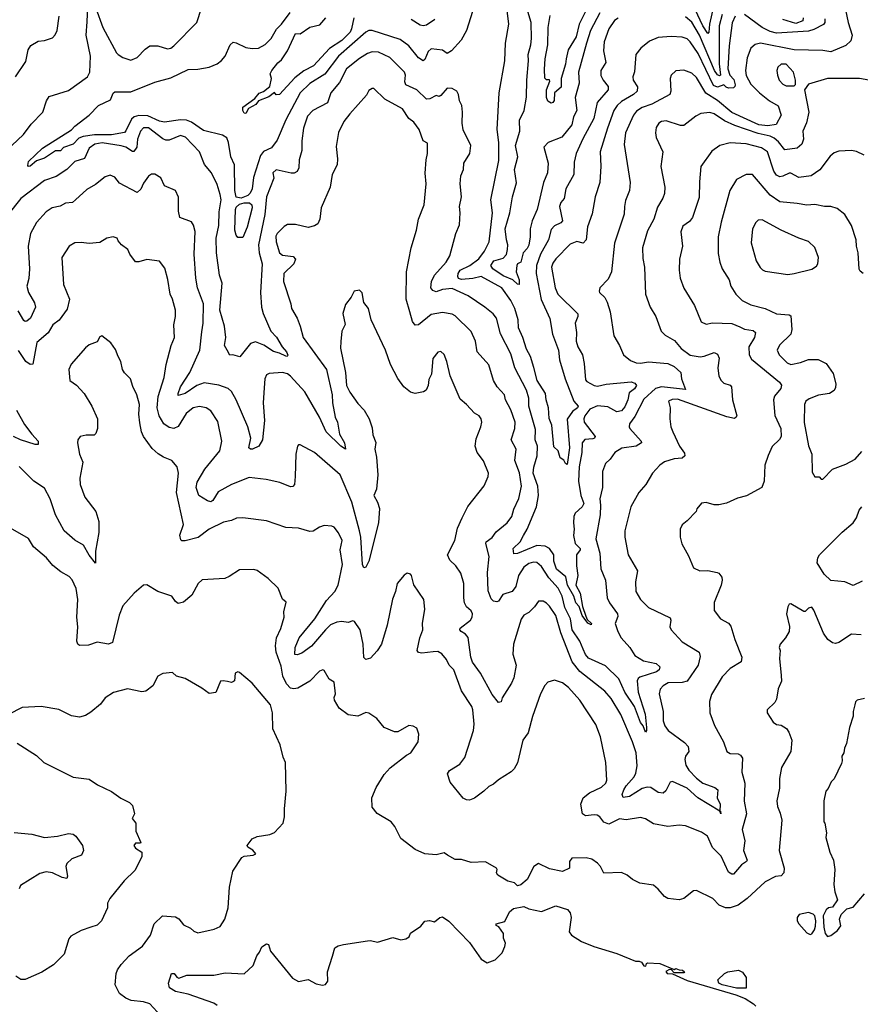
# Model space of a CAD drawing. Extents: x 1245432 to 1420865, y 606325 to 671314.
# Tile 84 of 256: x 1291460 to 1296719, y 638762 to 644923. Entities that reach past the tile are written whole.
import ezdxf

# ---------------------------------------------------------------- set-up
doc = ezdxf.new("R2010")
doc.units = 0

msp = doc.modelspace()

# ---------------------------------------------------------------- linework, layer by layer
at = {"layer": '0CON20XD'}
for points in [[(1295089.7, 644965), (1295031, 644855), (1295005.2, 644775), (1294956.7, 644595), (1294959.3, 644525), (1294934.7, 644435), (1294944.8, 644355), (1294924.3, 644315), (1294914.4, 644265), (1294852.4, 644187.6), (1294767.3, 644155), (1294739.5, 644125), (1294765.4, 644025), (1294762.6, 643965), (1294737.7, 643905), (1294698.2, 643735), (1294665.8, 643665), (1294654.5, 643615), (1294654.5, 643565), (1294645, 643511.2), (1294635, 643490.8), (1294609.2, 643465), (1294595, 643406.7), (1294575, 643396.2), (1294570, 643385), (1294566, 643345), (1294585.8, 643295.8), (1294583.9, 643266.1), (1294575, 643267.1), (1294545, 643294.3), (1294485, 643319.3), (1294421.1, 643365), (1294406.7, 643385), (1294425.4, 643415), (1294485, 643431.5), (1294505, 643454.5), (1294512.6, 643485), (1294514.3, 643514.3), (1294504.7, 643545), (1294498.1, 643615), (1294527.5, 643715), (1294542.9, 643815), (1294567.2, 643902.8), (1294556.4, 643985), (1294576.6, 644065), (1294562.3, 644135), (1294588.1, 644225), (1294587.9, 644295), (1294617.1, 644355), (1294631.3, 644438.7), (1294632.4, 644545), (1294643.3, 644665), (1294640.7, 644705), (1294657.5, 644765), (1294661.3, 644805), (1294660.3, 644905), (1294626.9, 645015)], [(1294293.1, 644975), (1294254.6, 644855.4), (1294222.5, 644795), (1294161.3, 644728.7), (1294135, 644711.9), (1294105, 644732.9), (1294035, 644740), (1294015.3, 644724.7), (1293995.3, 644674.7), (1293984.3, 644665.7), (1293955, 644683.4), (1293895, 644759.6), (1293839.6, 644799.6), (1293665.2, 644855.2), (1293645, 644854.7), (1293625, 644844.6), (1293455, 644695.3), (1293368.9, 644581.1), (1293275, 644523.8), (1293215, 644464.6), (1293125, 644295.6), (1293070.7, 644169.3), (1293035, 644122), (1292985, 644097.3), (1292966.4, 644073.6), (1292922.4, 643935), (1292915.3, 643865.3), (1292902.3, 643837.7), (1292887.6, 643822.4), (1292845, 643806.2), (1292813.4, 643813.4), (1292805.4, 643855), (1292803.4, 644015), (1292781.1, 644065), (1292766.2, 644155), (1292755, 644182.9), (1292729.4, 644199.4), (1292609.3, 644229.3), (1292535, 644281.3), (1292504.3, 644294.3), (1292465, 644296.4), (1292365, 644281.1), (1292335, 644288.4), (1292262, 644322), (1292205, 644324.2), (1292175.1, 644314.9), (1292158.8, 644301.2), (1292125, 644226.4), (1292115, 644217.4), (1292035, 644203), (1291927.6, 644202.4), (1291857.4, 644192.6), (1291829.4, 644180.6), (1291795, 644144.4), (1291735, 644123.8), (1291715, 644103.3), (1291685, 644103.3), (1291614.5, 644055.5), (1291565, 644039.5), (1291525, 644005.7), (1291514.4, 644004.4), (1291510.7, 644010.7), (1291515.7, 644035), (1291601.8, 644118.2), (1291785, 644234.3), (1291805, 644256), (1291895.4, 644324.6), (1291953.1, 644385), (1292028.1, 644421.9), (1292045, 644463.8), (1292055, 644471.4), (1292155, 644472.2), (1292305, 644532.9), (1292405, 644560), (1292515, 644610.5), (1292575, 644613.6), (1292645, 644626.7), (1292695, 644646.9), (1292722.6, 644667.4), (1292744.5, 644695.5), (1292777.5, 644765), (1292795, 644782), (1292815, 644778.9), (1292875, 644748.9), (1292915, 644741.8), (1292955, 644744.6), (1292995, 644768.5), (1293033.6, 644805), (1293066.2, 644863.8), (1293098.5, 644895), (1293152.9, 644967.1)], [(1296626.9, 644985), (1296642.7, 644905), (1296668.5, 644825), (1296660.4, 644789.6), (1296628.2, 644761.8), (1296535, 644722.1), (1296485, 644729.2), (1296305, 644733.2), (1296095, 644775.3), (1296062, 644768), (1296035, 644744), (1296012.1, 644685), (1296001.3, 644605), (1296005, 644574.3), (1296035, 644520), (1296087.9, 644465), (1296151.2, 644415), (1296205, 644383.3), (1296224.6, 644325), (1296193.5, 644266.5), (1296141, 644259), (1296085, 644265.7), (1295915, 644341.2), (1295825, 644417.1), (1295752.5, 644462.5), (1295695, 644561.5), (1295665, 644588.5), (1295615, 644607.5), (1295565, 644602.5), (1295536, 644575), (1295528.6, 644555), (1295533.8, 644475), (1295528.1, 644455), (1295415.7, 644395), (1295355, 644372.9), (1295319.8, 644350.2), (1295300.4, 644325), (1295250.4, 644215), (1295242, 644142), (1295278.5, 643905), (1295274.5, 643855), (1295250.5, 643790.5), (1295242.9, 643755), (1295241.9, 643705), (1295182.2, 643525), (1295163.6, 643345), (1295141.7, 643298.3), (1295090, 643245), (1295086, 643225), (1295088, 643215), (1295120, 643185), (1295136.4, 643156.4), (1295154.4, 643095), (1295176.7, 642945), (1295211.9, 642885), (1295236.8, 642826.8), (1295280.9, 642790.9), (1295316.1, 642776.1), (1295345, 642774.6), (1295395, 642783.1), (1295515, 642771.6), (1295555, 642752), (1295596.4, 642715), (1295601.1, 642675), (1295625, 642610), (1295474.9, 642625.1), (1295438.4, 642615), (1295365, 642547.6), (1295309.1, 642440.9), (1295274.5, 642395), (1295272.2, 642375), (1295278.1, 642365), (1295348, 642285), (1295350, 642275), (1295316.7, 642255), (1295227.9, 642242.1), (1295182.5, 642215), (1295155, 642173.3), (1295126, 642145), (1295106.9, 642095), (1295107.3, 641995), (1295088.8, 641925), (1295094.1, 641885), (1295092, 641825), (1295065.3, 641675), (1295089.7, 641585), (1295096.2, 641486.2), (1295124.5, 641415), (1295135.6, 641305), (1295149.5, 641275), (1295199.4, 641205), (1295201.3, 641188.7), (1295186.2, 641145), (1295202.6, 641095), (1295223.9, 641055), (1295277.1, 640995), (1295308.4, 640945), (1295361.8, 640911.8), (1295442, 640895), (1295464.2, 640874.2), (1295460.8, 640855), (1295445, 640841.5), (1295340.5, 640809.5), (1295328.8, 640801.2), (1295322.9, 640787.1), (1295329.2, 640715), (1295373.1, 640576.9), (1295381.5, 640495), (1295381.4, 640475), (1295375, 640466), (1295360.4, 640505), (1295344.2, 640525), (1295305.9, 640625.9), (1295245, 640714.4), (1295209.2, 640799.2), (1295125, 640880), (1295018.9, 640928.9), (1295000.8, 640950.8), (1294985.3, 640985), (1294964.1, 641035), (1294916.7, 641105), (1294905.9, 641175), (1294869.6, 641245), (1294853.6, 641315), (1294829.7, 641365), (1294770.5, 641430.5), (1294725, 641501.5), (1294695, 641526.9), (1294675, 641528.9), (1294645, 641520.7), (1294615, 641497.1), (1294581.1, 641445), (1294564, 641376), (1294541.5, 641345), (1294483.3, 641326.7), (1294455, 641285.6), (1294445, 641280), (1294423.6, 641283.6), (1294409.3, 641299.3), (1294390.1, 641350.1), (1294387.3, 641465), (1294396.6, 641565), (1294375.6, 641645), (1294378.6, 641655), (1294416.2, 641683.8), (1294441.9, 641718.1), (1294510.5, 641775), (1294538.5, 641815), (1294550.5, 641859.5), (1294582.2, 641927.8), (1294599.6, 642005), (1294588, 642088), (1294558.2, 642165), (1294565.5, 642235), (1294535.6, 642295), (1294558.2, 642365), (1294559.3, 642405), (1294532.4, 642482.4), (1294499.5, 642545), (1294492.7, 642575), (1294446.4, 642625), (1294424.5, 642665), (1294395, 642762.5), (1294321.8, 642845), (1294310.8, 642910.8), (1294285, 642972), (1294185, 643070.5), (1294165, 643080.5), (1294105, 643091.2), (1294035, 643078.6), (1293955, 643014.3), (1293935, 643011.9), (1293916.7, 643035), (1293900.4, 643095), (1293877.3, 643175), (1293879.1, 643345), (1293909.4, 643495), (1293943.3, 643605), (1293954.6, 643675.4), (1293990.6, 643765), (1294002.7, 643895), (1293997.4, 643962.6), (1294002.2, 644045), (1294011.1, 644085), (1294010.8, 644150.8), (1293985, 644165.7), (1293960, 644235), (1293925, 644281.4), (1293894.3, 644305), (1293855, 644364.4), (1293743.8, 644425), (1293675, 644492.5), (1293665, 644493.3), (1293645, 644480), (1293629.3, 644450.7), (1293525.9, 644334.1), (1293488.5, 644285), (1293455, 644217.5), (1293439.7, 644130.3), (1293447.9, 644052.1), (1293445.7, 644015), (1293414.4, 643955), (1293403.1, 643875), (1293346.9, 643745), (1293337.8, 643675), (1293325.8, 643645), (1293305, 643632.5), (1293265, 643622), (1293185, 643642), (1293135, 643640.8), (1293115, 643629.2), (1293071.1, 643585), (1293062.2, 643567.8), (1293063.8, 643533.8), (1293085.6, 643465), (1293105, 643449.1), (1293170.9, 643440.9), (1293185.8, 643425), (1293175.5, 643394.5), (1293112.5, 643335), (1293110.6, 643285), (1293155.8, 643145), (1293160, 643115), (1293195.8, 643055), (1293214, 643006), (1293234.4, 642935), (1293380.5, 642735), (1293414.8, 642575), (1293417.4, 642525), (1293433.8, 642436.2), (1293447.3, 642405), (1293460, 642330), (1293491.1, 642275), (1293497.5, 642235), (1293469.2, 642255), (1293376.5, 642345), (1293335.3, 642435), (1293244.2, 642595), (1293155, 642692.8), (1293135, 642706.7), (1293105, 642716.2), (1293020.4, 642709.6), (1293005, 642700), (1292993.3, 642676.7), (1292989.8, 642619.8), (1292982.5, 642525), (1292990.9, 642415), (1292978.8, 642295), (1292955.5, 642254.5), (1292915.9, 642235.9), (1292905, 642236), (1292894.3, 642245), (1292905.4, 642305), (1292887.7, 642375), (1292813.6, 642545), (1292786, 642596), (1292765, 642614.6), (1292706.8, 642636.8), (1292615, 642651.1), (1292567.9, 642635), (1292495, 642583.8), (1292451.7, 642571.7), (1292450.6, 642585), (1292465, 642626.7), (1292525, 642715.6), (1292587.8, 642855), (1292600.4, 642969.6), (1292608.4, 643025), (1292609.2, 643145), (1292572.1, 643245), (1292561.2, 643305), (1292552.3, 643455), (1292558.3, 643598.3), (1292547.5, 643637.5), (1292535, 643658.8), (1292461.2, 643685), (1292454.4, 643724.4), (1292452.6, 643812.6), (1292435, 643853.8), (1292365, 643883.3), (1292343, 643933), (1292305, 643955.8), (1292285, 643956), (1292265, 643943.8), (1292235, 643900), (1292218.3, 643861.7), (1292195, 643842.5), (1292085, 643900.6), (1292055, 643938), (1292025, 643950), (1291995, 643939.2), (1291935, 643891.1), (1291880.5, 643859.5), (1291809.4, 643795)], [(1291881.3, 644908.7), (1291887.1, 645002.9)], [(1291935.5, 644995), (1291980, 644875), (1292066.1, 644716.1), (1292075, 644704.2), (1292105, 644686), (1292155, 644668.8), (1292195, 644686.2), (1292245, 644739.2), (1292275, 644758.6), (1292325, 644760), (1292385, 644740), (1292405, 644744.2), (1292425, 644759.2), (1292568.8, 644905), (1292596.7, 644995)], [(1295205, 644933.2), (1295181.6, 644918.4), (1295145, 644865.7), (1295115.8, 644785), (1295112.7, 644727.3), (1295126.8, 644655), (1295096.5, 644605), (1295095, 644573.3), (1295109.5, 644545), (1295142.7, 644505), (1295142.7, 644485), (1295072.1, 644405), (1295052.5, 644305), (1294982.9, 644177.1), (1294942.5, 644085), (1294929.1, 644030.9), (1294926.8, 643955), (1294877.7, 643865), (1294867.3, 643805), (1294845, 643778.8), (1294837.8, 643755), (1294855.9, 643664.1), (1294845, 643651.5), (1294805, 643632.9), (1294785, 643609.4), (1294768.9, 643545), (1294718.3, 643455), (1294694.2, 643384.2), (1294692.2, 643335), (1294721.7, 643171.7), (1294777.5, 643052.5), (1294794.2, 642954.3), (1294830, 642855), (1294838.2, 642795), (1294871.7, 642675), (1294926.1, 642536.1), (1294954.3, 642505), (1294950.6, 642495), (1294919, 642471), (1294886, 642424), (1294899.6, 642245), (1294885, 642140), (1294874, 642145), (1294865, 642166.7), (1294841.2, 642181.2), (1294829.4, 642225), (1294800.8, 642250.8), (1294788.6, 642385), (1294773.3, 642426.7), (1294767.7, 642495), (1294754, 642545), (1294750.4, 642585), (1294697.7, 642665), (1294677.3, 642747.3), (1294655.7, 642815), (1294631, 642861), (1294608.5, 642935), (1294581, 642995), (1294578.1, 643045), (1294557, 643115), (1294531.8, 643165), (1294476.2, 643245), (1294347.5, 643315), (1294295, 643302.7), (1294225, 643297.6), (1294205, 643304.5), (1294201.1, 643315), (1294202.5, 643335), (1294215, 643355.3), (1294276.9, 643385), (1294332.9, 643427.1), (1294368.1, 643475), (1294396.4, 643533.6), (1294418.8, 643715), (1294408.2, 643795), (1294457.2, 644042.8), (1294458.2, 644155), (1294447.9, 644235), (1294460, 644465), (1294494.5, 644665), (1294499.2, 644775), (1294520, 644895), (1294506.7, 644996.7)], [(1295002.7, 644977.3), (1294961.1, 644895), (1294940.5, 644815), (1294892.4, 644735), (1294878.6, 644678.6), (1294875, 644644), (1294846.8, 644555), (1294848.6, 644501.4), (1294805.8, 644465), (1294803.1, 644416.9), (1294795, 644403.8), (1294785, 644400), (1294765, 644413.1), (1294756.1, 644435), (1294756.5, 644485), (1294777.7, 644537.7), (1294775, 644546.2), (1294755, 644547.5), (1294745, 644557.5), (1294742.6, 644612.6), (1294747.4, 644677.4), (1294763.6, 644766.4), (1294766.4, 644873.6), (1294779.8, 644949.8)], [(1295854.1, 644955.9), (1295836.6, 644885), (1295836.7, 644646.7), (1295843.8, 644576.2), (1295838.8, 644571.2), (1295825, 644577.2), (1295806.2, 644605), (1295712.9, 644825), (1295665, 644908.1), (1295625, 644941.6)], [(1295801.7, 645005), (1295775.5, 644895), (1295771.1, 644845), (1295765, 644837.1), (1295735, 644884.2), (1295686.8, 644986.8)], [(1296497.4, 644927.4), (1296498.2, 644905), (1296488.1, 644891.9), (1296429.1, 644860.9), (1296395, 644850.2), (1296195, 644838.9), (1296155, 644848.5), (1296104.9, 644874.9), (1295995, 644956.2)], [(1291375, 644101.3), (1291483.9, 644205), (1291531.2, 644268.8), (1291605, 644344.3), (1291626.9, 644415), (1291645, 644441.4), (1291765, 644480.5), (1291884.2, 644565), (1291898.5, 644595), (1291901.9, 644695), (1291875.4, 644825), (1291881.3, 644908.7)], [(1295935.5, 644944.5), (1295916.5, 644903.5), (1295899.2, 644759.2), (1295890.2, 644615), (1295903, 644575), (1295927.8, 644547.8), (1295937.2, 644515), (1295935.2, 644504.8), (1295925, 644497.1), (1295895, 644494.1), (1295879.8, 644499.8), (1295865, 644515.2), (1295825, 644500.5), (1295801.4, 644511.4), (1295705, 644711.1), (1295655, 644784.5), (1295635, 644802.1), (1295605, 644812.9), (1295535, 644818.2), (1295455, 644810.5), (1295400.5, 644789.5), (1295346, 644745), (1295314, 644705), (1295306.6, 644596.6), (1295295.5, 644565), (1295298.8, 644545), (1295325, 644503.3), (1295322.2, 644475), (1295299.5, 644455), (1295225, 644410.6), (1295197.5, 644385), (1295178.2, 644355), (1295138.2, 644245), (1295090.7, 644095), (1295096.4, 644006.4), (1295088.9, 643905), (1295060, 643815), (1295041.7, 643708.3), (1295012.7, 643627.3), (1295004.7, 643545.3), (1294985, 643525.5), (1294945, 643534.6), (1294905, 643518.9), (1294813.5, 643426.5), (1294795, 643398.6), (1294788.2, 643375), (1294810.7, 643245), (1294826.3, 643206.3), (1294952.4, 643082.4), (1294951.9, 643065), (1294934.6, 643025), (1294943.8, 642965), (1294941.2, 642911.2), (1294952.1, 642875), (1294981.8, 642825), (1294990.7, 642770.7), (1294999.3, 642669.3), (1295008.3, 642658.3), (1295053.1, 642633.1), (1295075, 642629.6), (1295128.3, 642641.7), (1295285, 642656.4), (1295309.3, 642649.3), (1295319.4, 642635), (1295306.5, 642613.5), (1295272.8, 642587.2), (1295264.2, 642545), (1295245, 642501.5), (1295224.5, 642475), (1295195, 642468.6), (1295140.5, 642500.5), (1295075, 642507.1), (1295026.7, 642485), (1294995.3, 642445), (1294989.1, 642425), (1294992.5, 642405), (1295060.4, 642315), (1295056.4, 642305), (1295045, 642300.5), (1294995, 642296.7), (1294979.7, 642275), (1294977.5, 642215), (1294959.8, 642125), (1294955.8, 642035), (1294971.4, 641945), (1294988.7, 641895), (1294978.9, 641875), (1294934.6, 641835), (1294926.2, 641815), (1294924, 641775), (1294928.4, 641735), (1294924.7, 641695), (1294935.8, 641645.8), (1294966.2, 641615), (1294965.8, 641605), (1294943.5, 641575), (1294943.3, 641505), (1294952, 641445), (1294939.1, 641385), (1294966.7, 641335), (1294981.8, 641251.8), (1295001.2, 641191.2), (1295010.7, 641170.7), (1295036.7, 641145), (1295035, 641137.5), (1295015, 641148), (1294978.5, 641195), (1294960.5, 641250.5), (1294939.1, 641275), (1294925.9, 641315), (1294887.2, 641385), (1294876.4, 641436.4), (1294819.4, 641485), (1294801.7, 641535), (1294801.9, 641575), (1294774.5, 641615), (1294748.5, 641628.5), (1294695, 641632.3), (1294575, 641582), (1294551.7, 641581.7), (1294547.7, 641615), (1294590.5, 641655), (1294612.9, 641695), (1294635.3, 641734.7), (1294693.3, 641875), (1294706, 641945), (1294701.6, 642005), (1294672.2, 642085), (1294677, 642123), (1294698.3, 642195), (1294699.2, 642255), (1294685.3, 642295), (1294688, 642358), (1294644.8, 642505), (1294644.8, 642555), (1294631.1, 642605), (1294557.5, 642745), (1294532.9, 642832.9), (1294467.9, 642957.9), (1294443.5, 643055), (1294421.7, 643081.7), (1294369.4, 643125), (1294265.2, 643195.2), (1294165, 643240.4), (1294105, 643234.4), (1294065, 643221), (1294045, 643228.2), (1294032.9, 643245), (1294036.3, 643285), (1294055, 643324.4), (1294129.1, 643405), (1294151.2, 643445), (1294189.4, 643585), (1294211.7, 643638.3), (1294216.7, 643715), (1294210.9, 643755), (1294223.3, 643815), (1294216.8, 643896.8), (1294219.5, 643945), (1294235.6, 643985), (1294238.6, 644025), (1294277.1, 644085), (1294283.1, 644135), (1294234.6, 644234.6), (1294227.8, 644275), (1294230.6, 644345), (1294225.7, 644385), (1294212.5, 644415), (1294205.6, 644455), (1294194, 644475), (1294165, 644492), (1294135, 644493.8), (1294095, 644448.6), (1294085, 644443.1), (1294065, 644447.5), (1294025, 644426.9), (1294005, 644426.5), (1293945, 644483.8), (1293875.6, 644515), (1293870.4, 644535), (1293873.3, 644575), (1293866.7, 644595), (1293776.1, 644686.1), (1293705, 644720), (1293665, 644721.2), (1293635, 644711.2), (1293585, 644680), (1293505.4, 644615), (1293460.5, 644529.5), (1293406.8, 644465), (1293385, 644403.3), (1293294.7, 644355.3), (1293261.3, 644318.7), (1293234.7, 644245), (1293224.6, 644165), (1293224.7, 644105.3), (1293208.1, 644045), (1293205.8, 643995), (1293196.9, 643973.1), (1293177.9, 643962.1), (1293158.1, 643961.9), (1293065, 643983.1), (1293043.1, 643965), (1293049.3, 643930.7), (1293004.7, 643815), (1292993.8, 643703.8), (1292954.2, 643515), (1292957.4, 643465), (1292976.8, 643395), (1292967.5, 643215), (1292973.4, 643125), (1292983.6, 643085), (1293032.2, 642975), (1293066.7, 642936.7), (1293101.8, 642875), (1293128.5, 642845), (1293137, 642823), (1293133.8, 642816.2), (1293125, 642816.9), (1293086.1, 642836.1), (1293046.9, 642846.9), (1292987, 642887), (1292935, 642908.2), (1292903.1, 642896.9), (1292836.7, 642813.3), (1292794, 642826), (1292773.9, 642823.9), (1292757.5, 642855), (1292742, 642885), (1292748.9, 642935), (1292741.8, 643005), (1292712.9, 643105), (1292726.2, 643275), (1292710, 643325), (1292690.7, 643465), (1292688.3, 643555), (1292705.2, 643635), (1292708.9, 643721.1), (1292719.6, 643795), (1292715, 643830), (1292695, 643892.5), (1292660, 643965), (1292616.7, 644016.7), (1292585.9, 644095.9), (1292498.1, 644188.1), (1292465, 644197.9), (1292395, 644169.2), (1292375, 644168.2), (1292355, 644176.8), (1292265, 644246.2), (1292235, 644246.1), (1292215, 644225.6), (1292196.5, 644175), (1292192.8, 644125), (1292175, 644098.5), (1292165, 644097.3), (1292123.1, 644125), (1292095, 644134.1), (1291975, 644151.6), (1291930.6, 644145), (1291895, 644119.1), (1291865.6, 644054.4), (1291805, 644034.6), (1291754, 643986), (1291688.9, 643941.1), (1291615, 643917.2), (1291467.5, 643805), (1291385, 643701.5)], [(1291434.5, 644565.5), (1291498.9, 644661.1), (1291513.6, 644733.6), (1291528.8, 644761.2), (1291575, 644788), (1291615, 644792.9), (1291665, 644808.8), (1291682.9, 644827.1), (1291694.4, 644855.6), (1291707.8, 644945)], [(1293549.5, 644935), (1293536, 644865), (1293526.8, 644845), (1293475, 644792.6), (1293398.4, 644741.6), (1293298.5, 644635), (1293237.3, 644602.7), (1293180.4, 644559.6), (1293085, 644454), (1293065, 644452.5), (1293055, 644466.7), (1293019.5, 644440.5), (1292954.7, 644415.3), (1292936.9, 644393.1), (1292892.2, 644367.8), (1292875, 644336), (1292865, 644338), (1292856.9, 644355), (1292856.5, 644375), (1292930.5, 644429.5), (1292957.3, 644462.7), (1292985, 644474.5), (1293025.3, 644504.7), (1293035.9, 644555.9), (1293027.5, 644585), (1293037.5, 644605), (1293075, 644653.3), (1293097.5, 644672.5), (1293135, 644728.1), (1293184.5, 644835.5), (1293215, 644834.2), (1293275, 644876.9), (1293338.3, 644891.7), (1293375.4, 644935)], [(1294056.6, 644923.4), (1294005, 644888.2), (1293985, 644884.1), (1293965, 644888.2), (1293910, 644925)], [(1296361.5, 644935), (1296358.9, 644915), (1296315, 644900), (1296235, 644923.5)], [(1296305, 644508), (1296312.9, 644517.1), (1296314.4, 644545), (1296301.2, 644595), (1296255, 644643.9), (1296223.1, 644645), (1296203.7, 644626.3), (1296197.1, 644605), (1296200.4, 644575), (1296212.3, 644545), (1296235, 644520), (1296255, 644509.5), (1296305, 644508)], [(1296795, 644540.8), (1296715, 644555.6), (1296515, 644555.8), (1296395, 644518.8), (1296369.2, 644485), (1296396.4, 644345), (1296382.4, 644277.6), (1296360, 644225), (1296363.1, 644175), (1296353.1, 644145), (1296325, 644120), (1296247.9, 644107.9), (1296207.8, 644157.8), (1296181, 644181), (1296154.4, 644195), (1296081.2, 644211.2), (1295935, 644260.2), (1295870.6, 644290.6), (1295805, 644333.8), (1295778.3, 644341.7), (1295721.2, 644335), (1295690.9, 644319.1), (1295615, 644260), (1295595, 644260.4), (1295505, 644290.4), (1295476.2, 644285), (1295459.4, 644275), (1295441.9, 644248.1), (1295438.2, 644215), (1295442.7, 644185), (1295484.3, 644095), (1295472.2, 644005), (1295495.5, 643875), (1295494.6, 643835), (1295484.7, 643805.3), (1295449.8, 643750.2), (1295426.5, 643675), (1295388.6, 643601.4), (1295357.3, 643495), (1295358.7, 643428.7), (1295368.5, 643375), (1295375.6, 643205.6), (1295404.4, 643125), (1295440, 643065), (1295474.3, 642975), (1295498.1, 642948.1), (1295555.8, 642915.8), (1295597.8, 642865), (1295655, 642824.7), (1295716.4, 642813.6), (1295742.8, 642817.2), (1295805, 642840.8), (1295825, 642830), (1295837.1, 642805), (1295828, 642745), (1295833.4, 642693.4), (1295848, 642665), (1295865, 642648), (1295905.9, 642635.9), (1295913.8, 642625), (1295920.6, 642545), (1295945.8, 642445), (1295943.3, 642435), (1295932, 642428), (1295885, 642437.3), (1295575, 642547.5), (1295542.6, 642547.4), (1295518.8, 642535), (1295530, 642495), (1295527.5, 642425), (1295534.3, 642375), (1295545.7, 642345), (1295587.1, 642255), (1295619.8, 642209.8), (1295621.4, 642195), (1295605, 642179.4), (1295555, 642175.5), (1295494.1, 642155.9), (1295465.7, 642135), (1295420, 642085), (1295377.1, 642015), (1295333.1, 641965), (1295284.3, 641875), (1295245.6, 641725), (1295246.9, 641685), (1295266.7, 641575), (1295324.4, 641475), (1295312.9, 641405), (1295315.7, 641345), (1295343.1, 641295), (1295395, 641245.6), (1295529.4, 641179.4), (1295534.2, 641165), (1295527.1, 641125), (1295535.4, 641105.4), (1295605, 641030), (1295712, 640965), (1295718.2, 640938.2), (1295703.8, 640885), (1295635, 640784.2), (1295604.8, 640775.2), (1295517.3, 640772.7), (1295486.5, 640755), (1295466.4, 640733.6), (1295461.6, 640705), (1295486.8, 640595), (1295485.3, 640535), (1295495.4, 640505), (1295516.2, 640475), (1295619.8, 640399.8), (1295641.8, 640375), (1295645.8, 640345), (1295625.3, 640315), (1295620.4, 640295), (1295627.5, 640257.5), (1295646.5, 640226.5), (1295695, 640177.3), (1295735, 640146.9), (1295808.6, 640118.6), (1295827.1, 640105), (1295823.3, 640055), (1295842.9, 640015), (1295840, 639970), (1295845, 639970), (1295847, 639953), (1295840, 639970), (1295771.5, 640011.5), (1295703.5, 640053.5), (1295635.4, 640115.4), (1295545, 640157.1), (1295528.7, 640151.3), (1295502.7, 640097.3), (1295485, 640083.3), (1295455, 640088.2), (1295409.2, 640119.2), (1295385, 640120.5), (1295355, 640112.4), (1295275, 640063.4), (1295235, 640056.7), (1295230, 640075), (1295240.5, 640105), (1295255, 640130), (1295304, 640185), (1295315, 640208.8), (1295323.8, 640255), (1295317.5, 640335), (1295295, 640404), (1295221.8, 640575), (1295161.5, 640675), (1295121.2, 640721.2), (1294964.8, 640844.8), (1294916.4, 640905), (1294845.6, 641085.6), (1294813.6, 641195), (1294775, 641252.5), (1294755, 641271.4), (1294735, 641284.2), (1294706.4, 641283.6), (1294681.2, 641248.8), (1294645.5, 641214.5), (1294615, 641197.1), (1294597.4, 641172.6), (1294550.4, 641015), (1294546.2, 640953.8), (1294565.8, 640885), (1294550.8, 640805), (1294537.6, 640772.4), (1294479.3, 640680.7), (1294472.5, 640655), (1294455, 640650), (1294415, 640701.2), (1294343.2, 640835), (1294293.1, 640903.1), (1294282.6, 640935), (1294266.6, 641056.6), (1294248.5, 641078.5), (1294221.9, 641095), (1294214.4, 641105), (1294215.8, 641115), (1294280.6, 641165), (1294291.8, 641185), (1294292.5, 641205), (1294283.7, 641223.7), (1294255, 641250), (1294243.5, 641275), (1294238.2, 641305), (1294239.5, 641395), (1294219.1, 641459.1), (1294188.6, 641505), (1294151.1, 641541.1), (1294135.5, 641575), (1294182.9, 641665), (1294199.1, 641740.9), (1294227.5, 641805), (1294264, 641876), (1294365, 642006.2), (1294390, 642065), (1294392, 642085), (1294361.7, 642161.7), (1294323.1, 642215), (1294308.9, 642255), (1294315, 642300), (1294345.6, 642375), (1294350.8, 642405), (1294347.5, 642425), (1294335, 642443.8), (1294305, 642460), (1294256, 642515), (1294215, 642548), (1294153.8, 642695), (1294133.3, 642785), (1294115, 642827.5), (1294095, 642846.2), (1294075, 642842.5), (1294045, 642802.5), (1294036, 642705), (1294019.4, 642670.6), (1294015.6, 642634.4), (1294003.3, 642605), (1293985.8, 642594.2), (1293933.9, 642583.9), (1293905, 642593.3), (1293862.5, 642625), (1293825, 642677.5), (1293779.2, 642765), (1293749.2, 642855), (1293658, 643045), (1293641.9, 643115), (1293612.4, 643152.4), (1293603.6, 643213.6), (1293585, 643230), (1293552.5, 643225), (1293533.6, 643186.4), (1293498.3, 643141.7), (1293481.2, 643085), (1293496.7, 643015), (1293475.7, 642975), (1293468.3, 642908.3), (1293467.2, 642867.2), (1293497.7, 642715), (1293505.4, 642635), (1293525, 642592.5), (1293575, 642521.2), (1293615, 642480), (1293646, 642425), (1293665, 642370), (1293669.2, 642325), (1293688.3, 642278.3), (1293682.5, 642235), (1293692.5, 642185), (1293700, 642075), (1293691.8, 641985), (1293674.7, 641945), (1293699.2, 641905), (1293711.5, 641865), (1293704.6, 641775), (1293644.6, 641535), (1293625, 641496.5), (1293613.8, 641493.8), (1293605, 641513.8), (1293595.3, 641685), (1293585.7, 641725), (1293537, 641905), (1293464.6, 642075), (1293305, 642214), (1293215, 642263.8), (1293205, 642263.3), (1293198.8, 642255), (1293188.6, 642205), (1293184.4, 642065), (1293178.6, 642015), (1293168.1, 642001.9), (1293155, 642000), (1293086.6, 642026.6), (1293002.5, 642045), (1292895, 642057.8), (1292785.8, 642015), (1292700.7, 641969.3), (1292668.9, 641915), (1292655, 641906.9), (1292635, 641912.5), (1292580.9, 641945), (1292563.2, 641995), (1292570.3, 642029.7), (1292619.2, 642110.8), (1292711.3, 642225), (1292723.9, 642285), (1292698.7, 642408.7), (1292655, 642475.7), (1292626.2, 642495), (1292585, 642502.1), (1292545, 642493.6), (1292502, 642458), (1292451.9, 642378.1), (1292425, 642364.1), (1292395, 642371.4), (1292362.1, 642395), (1292333.5, 642443.5), (1292320.8, 642495), (1292325.8, 642565), (1292363.3, 642685), (1292375.5, 642765), (1292406.9, 642885), (1292427.5, 642935), (1292424.6, 643014.6), (1292434.6, 643065), (1292434.5, 643105), (1292415, 643173.3), (1292400.6, 643205), (1292387.2, 643297.2), (1292368.8, 643368.8), (1292335, 643412.5), (1292255, 643421.4), (1292205, 643406.9), (1292185, 643408.6), (1292148.8, 643455), (1292135.9, 643485.9), (1292097.5, 643515), (1292075, 643540), (1292070, 643555), (1292045, 643563.8), (1292005, 643555.6), (1291961.3, 643528.7), (1291895, 643523.3), (1291845, 643528.9), (1291805, 643525.7), (1291770, 643505), (1291723.5, 643435), (1291734.4, 643265), (1291771.2, 643175), (1291757.6, 643112.4), (1291706.5, 643043.5), (1291666.9, 643013.1), (1291637.1, 642962.9), (1291566.2, 642903.8), (1291542.1, 642767.9), (1291525, 642764.4), (1291498.5, 642785), (1291453.4, 642853.4)], [(1296743.3, 644075), (1296695, 644098), (1296664.1, 644104.1), (1296585, 644099.2), (1296555, 644090), (1296530.6, 644069.4), (1296466.6, 643983.4), (1296411.2, 643945), (1296335, 643934.5), (1296285, 643962.9), (1296275, 643962.9), (1296235, 643943.3), (1296215, 643940), (1296195, 643950.6), (1296179.2, 643975), (1296138.9, 644095), (1296101.7, 644121.7), (1296005, 644147.1), (1295905, 644152.7), (1295841.2, 644135), (1295790.2, 644099.8), (1295721.9, 644005), (1295712.2, 643907.8), (1295710.7, 643809.3), (1295668.8, 643685), (1295650.8, 643659.2), (1295608.5, 643631.5), (1295596.5, 643595), (1295606.9, 643505), (1295588.1, 643425), (1295586.9, 643355), (1295593.1, 643305), (1295615, 643243.3), (1295682.5, 643135), (1295723.1, 643033.1), (1295755, 643017.5), (1295795, 643025.5), (1295915, 643022.9), (1295965, 643001.5), (1295995, 642987.5), (1296048, 642978), (1296062.7, 642965), (1296057.3, 642935), (1296022, 642875), (1296024.5, 642825), (1296038.1, 642798.1), (1296213.1, 642655), (1296226.7, 642636.7), (1296221.5, 642615), (1296183.3, 642566.7), (1296175.5, 642545), (1296185.4, 642445.4), (1296221.4, 642365), (1296223.1, 642315), (1296214, 642296), (1296168.3, 642251.7), (1296143.6, 642196.4), (1296121.8, 642135), (1296116.9, 642035), (1296103.9, 641996.1), (1296007.3, 641942.7), (1295951.2, 641928.8), (1295882.3, 641897.7), (1295835, 641887.5), (1295805, 641888), (1295755, 641901.2), (1295725, 641897.5), (1295697.5, 641862.5), (1295692.5, 641845), (1295635, 641786.7), (1295605, 641762.5), (1295592, 641735), (1295592, 641685), (1295602.7, 641642.7), (1295645, 641567.5), (1295675, 641493.3), (1295715, 641474), (1295765, 641476), (1295823.9, 641463.9), (1295835, 641460), (1295853.3, 641435), (1295856, 641415), (1295849.2, 641385), (1295804.4, 641275.6), (1295805.9, 641225.9), (1295844.2, 641175), (1295895, 641146.7), (1295908.3, 641128.3), (1295934, 641045), (1295978.9, 640935), (1295972.9, 640905), (1295905, 640863.1), (1295855, 640812), (1295788.7, 640701.3), (1295775.9, 640655.9), (1295778, 640585), (1295806.8, 640506.8), (1295864.3, 640405), (1295884, 640344), (1295905, 640331.2), (1295955, 640329.2), (1295970.5, 640320.5), (1295982.6, 640302.6), (1295978.2, 640215), (1295996.4, 640145), (1295993.6, 640033.6), (1296006.7, 639955), (1295980.3, 639855), (1295995.9, 639785), (1295988.8, 639725), (1296010.4, 639665), (1296007.3, 639655), (1295975, 639634.6), (1295925, 639576.7), (1295915, 639575.6), (1295895, 639588.1), (1295849.5, 639689.5), (1295794.2, 639744.2), (1295763.4, 639813.4), (1295725, 639839.2), (1295625, 639878), (1295585, 639882.5), (1295514.2, 639875.8), (1295425, 639892.2), (1295375, 639922.9), (1295345, 639931.9), (1295255, 639916.2), (1295212.6, 639922.6), (1295145, 639890.4), (1295115, 639902.5), (1295088.9, 639935), (1295072, 639945), (1295055, 639948.2), (1295000.8, 639940.8), (1294981.2, 639955), (1294970.3, 640015), (1294986.2, 640053.8), (1295025, 640085.4), (1295099.1, 640120.9), (1295128.1, 640145), (1295133.3, 640165), (1295126.5, 640275), (1295092.9, 640435), (1295065, 640513.8), (1294965, 640665.7), (1294894.2, 640745), (1294855, 640774.3), (1294805, 640791.2), (1294765, 640777.5), (1294745, 640757.5), (1294718.8, 640705), (1294667.7, 640562.3), (1294640.5, 640460.5), (1294608.6, 640415), (1294575, 640272.5), (1294554.2, 640235.8), (1294535, 640216.7), (1294455, 640167.5), (1294425, 640138.8), (1294394.4, 640125.6), (1294364.5, 640095.5), (1294305, 640052.9), (1294275, 640039.2), (1294255, 640041.4), (1294235, 640052.5), (1294152.4, 640152.4), (1294137.5, 640205), (1294150, 640225), (1294212.9, 640265), (1294244, 640306), (1294299.4, 640475), (1294302.5, 640515), (1294295.6, 640605), (1294288.9, 640625), (1294225, 640723.8), (1294176.9, 640855), (1294147.5, 640885), (1294130, 640920), (1294102, 640955), (1294075, 640969.1), (1294047.8, 640967.8), (1293975, 640959.2), (1293955, 640964.2), (1293945.8, 640975), (1293963.1, 641055), (1293981.5, 641105), (1293980, 641145), (1293994.2, 641235), (1293988, 641295), (1293925, 641387.5), (1293911.2, 641445), (1293905, 641453.3), (1293885, 641460), (1293865, 641447.5), (1293820.8, 641395), (1293812, 641345), (1293793.4, 641296.6), (1293760, 641135), (1293723.3, 641015), (1293696.4, 640973.6), (1293655, 640927.8), (1293625, 640920), (1293613, 640933), (1293608.1, 641015), (1293589.6, 641105), (1293555, 641157.5), (1293545, 641160.8), (1293515, 641151.1), (1293475, 641157.9), (1293445, 641152.8), (1293405, 641135.8), (1293372.4, 641105), (1293285, 641003.3), (1293225, 640960), (1293195, 640948.6), (1293181.1, 640951.1), (1293182.9, 640995), (1293209.2, 641055), (1293306.2, 641175), (1293380.3, 641289.7), (1293431.5, 641345), (1293451.5, 641385), (1293479.5, 641515), (1293465.6, 641605), (1293476.5, 641665), (1293455, 641711.2), (1293427.7, 641747.7), (1293413.6, 641753.6), (1293365, 641758.8), (1293335, 641748), (1293296.6, 641723.4), (1293275, 641720.6), (1293205, 641741.4), (1293125, 641745.6), (1293005, 641787.5), (1292855, 641805.7), (1292815.7, 641804.3), (1292785, 641789.4), (1292735, 641778.2), (1292645.7, 641735), (1292576.6, 641683.4), (1292495, 641661.4), (1292475, 641661.8), (1292467.6, 641667.6), (1292461.9, 641698.1), (1292485.4, 641765), (1292440.6, 641965), (1292452.9, 642085), (1292445.8, 642125), (1292411.2, 642165), (1292358.8, 642185), (1292325.6, 642205.6), (1292289.7, 642239.7), (1292234.2, 642315), (1292221.4, 642345), (1292211.1, 642401.1), (1292205.4, 642455.4), (1292210, 642515), (1292193.5, 642575), (1292167.3, 642627.3), (1292153.1, 642675), (1292115, 642713.8), (1292102.5, 642735), (1292092.5, 642785), (1292075.8, 642815), (1292059.7, 642859.7), (1292030.5, 642900.5), (1291974.3, 642945.7), (1291962.1, 642937.9), (1291945, 642908), (1291895, 642888), (1291871.3, 642868.7), (1291781.7, 642768.3), (1291768.1, 642735), (1291772.9, 642665), (1291815, 642636), (1291863.6, 642583.6), (1291910.8, 642505), (1291946, 642425), (1291946, 642365), (1291937.3, 642332.7), (1291925, 642323.8), (1291875, 642323.8), (1291837.5, 642315), (1291824, 642295), (1291822, 642275), (1291833.8, 642203.8), (1291854.2, 642155), (1291835.7, 642055), (1291838.6, 642015), (1291867.8, 641935), (1291936.7, 641845), (1291955, 641782.5), (1291955.6, 641715), (1291935, 641597.5), (1291935, 641522.5), (1291895, 641572.5), (1291859.5, 641635), (1291805, 641665.5), (1291739.1, 641725), (1291683.8, 641823.8), (1291650, 641925), (1291615, 641991.9), (1291549.2, 642035), (1291457.1, 642127.1)], [(1296736.7, 643335), (1296718.8, 643348.8), (1296712.4, 643362.4), (1296705.6, 643465), (1296695.7, 643505), (1296694.3, 643545), (1296664.3, 643634.3), (1296623, 643703), (1296575, 643741.2), (1296535, 643753.8), (1296495, 643754.3), (1296435, 643766.7), (1296385, 643761.5), (1296323.8, 643773.8), (1296215, 643783.3), (1296155.2, 643825.2), (1296045, 643953.8), (1296005, 643954.2), (1295945, 643922.5), (1295903.1, 643855), (1295848.2, 643655), (1295830.9, 643565), (1295830.7, 643460.7), (1295841.1, 643405), (1295854.7, 643364.7), (1295899.4, 643295), (1295910, 643255), (1295941.4, 643205), (1295979.2, 643165), (1296035, 643139.1), (1296125, 643115.6), (1296195, 643083.1), (1296275, 643076), (1296285, 643070), (1296291.4, 642985), (1296284.3, 642955.7), (1296213.8, 642886.2), (1296199.4, 642855), (1296210.6, 642825), (1296260.6, 642775), (1296285, 642765.6), (1296345, 642778.6), (1296395, 642797.5), (1296455, 642795.8), (1296505, 642771.2), (1296548.7, 642708.7), (1296566.4, 642645), (1296565, 642622.5), (1296555, 642602), (1296527.5, 642585), (1296457.3, 642572.7), (1296398.8, 642551.2), (1296378.8, 642535), (1296370.8, 642515), (1296367.8, 642402.2), (1296395, 642257.5), (1296415.7, 642205), (1296417.5, 642092.5), (1296435, 642062.5), (1296461.7, 642061.7), (1296475, 642047.5), (1296485, 642047.5)], [(1291809.4, 643795), (1291790.5, 643779.5), (1291747.5, 643775), (1291713.2, 643756.8), (1291663.3, 643745), (1291625, 643721.4), (1291565, 643654), (1291526.9, 643585), (1291512.1, 643505), (1291521.5, 643365), (1291516.1, 643303.9), (1291504.4, 643255), (1291515.5, 643215), (1291551.7, 643151.7), (1291558.9, 643125), (1291527.5, 643055), (1291505, 643036.5), (1291495, 643034.4), (1291485, 643040.6), (1291450.9, 643100.9)], [(1292855, 643560), (1292825, 643560), (1292813.9, 643573.9), (1292806.2, 643605), (1292809.4, 643735), (1292815, 643749.5), (1292835, 643768.9), (1292865, 643777.8), (1292896.8, 643776.8), (1292913.3, 643765), (1292913.6, 643745), (1292884, 643625), (1292855, 643560)], [(1296265, 643327.5), (1296305, 643333.8), (1296415, 643362), (1296445, 643380), (1296454, 643395), (1296458, 643435), (1296435, 643497.5), (1296395, 643536), (1296335, 643555.8), (1296225, 643605.6), (1296105, 643670.8), (1296081.2, 643668.8), (1296065, 643653.3), (1296044.2, 643615), (1296036.8, 643526.8), (1296068.6, 643415), (1296092, 643372), (1296106.8, 643356.8), (1296125, 643349.2), (1296265, 643327.5)], [(1291439.4, 642479.4), (1291490.1, 642390.1), (1291535, 642330.5), (1291575, 642286), (1291575.8, 642264.2), (1291555.8, 642264.2), (1291465, 642294.1), (1291421.1, 642315)], [(1296485, 642047.5), (1296545, 642110.8), (1296627.9, 642142.1), (1296686.4, 642173.6), (1296728.9, 642221.1)], [(1296730.9, 641409.1), (1296675, 641382), (1296622.5, 641405), (1296535, 641414), (1296493.8, 641453.8), (1296449.6, 641525), (1296452.5, 641555), (1296462.9, 641575), (1296605, 641715.6), (1296674.2, 641775), (1296695.8, 641805), (1296712.5, 641855), (1296728, 641875)], [(1296725, 641074.2), (1296665, 641078), (1296585, 641025.7), (1296565, 641020), (1296545, 641022.9), (1296515.7, 641045), (1296488.9, 641085), (1296429.1, 641229.1), (1296415, 641246.2), (1296395, 641241.2), (1296375, 641220), (1296365, 641220), (1296285, 641267.5), (1296273.6, 641266.4), (1296265, 641250), (1296256.7, 641205), (1296275.8, 641125.8), (1296274, 641095), (1296252, 641055), (1296217.5, 641015), (1296212.5, 640995), (1296218, 640975), (1296214.3, 640925.7), (1296225, 640820), (1296225.6, 640785), (1296206.1, 640736.1), (1296195, 640672.5), (1296185, 640650), (1296137.5, 640605), (1296136.7, 640585), (1296175, 640526.7), (1296195, 640513.3), (1296225, 640508.8), (1296257, 640487), (1296272, 640465), (1296290, 640415), (1296284.3, 640345), (1296225.7, 640244.3), (1296212.9, 640175), (1296214.3, 640115), (1296197.5, 640035), (1296200.3, 640000.3), (1296218.8, 639958.8), (1296229.2, 639915), (1296210.8, 639725), (1296242.1, 639615), (1296240, 639585), (1296225, 639567.1), (1296188.6, 639561.4), (1296125, 639529.2), (1296011.2, 639425), (1295955, 639382.5), (1295905, 639366.7), (1295875, 639366.7), (1295837, 639383), (1295797.5, 639425), (1295695, 639474.2), (1295675, 639471.2), (1295615, 639423.8), (1295585, 639416.2), (1295515, 639423.8), (1295495, 639436.7), (1295455, 639483.3), (1295425, 639507.5), (1295340.5, 639520.5), (1295293.9, 639543.9), (1295260.7, 639570.7), (1295225, 639586.2), (1295115, 639582.5), (1295094, 639625), (1295075, 639646.2), (1295039.5, 639669.5), (1295005, 639678.8), (1294915, 639675.7), (1294899.2, 639655), (1294900, 639615), (1294855, 639593.8), (1294775, 639610), (1294705, 639642.5), (1294676.7, 639625), (1294635, 639542.5), (1294595, 639510), (1294575, 639502.5), (1294555, 639522.5), (1294515, 639533.3), (1294450.7, 639570.7), (1294442.5, 639585), (1294447.5, 639605), (1294442.5, 639615), (1294375, 639653.8), (1294285, 639650), (1294225, 639668.8), (1294185, 639668.8), (1294135.8, 639695.8), (1294115, 639709.2), (1294065, 639697.5), (1293995, 639704.3), (1293935, 639731.4), (1293845, 639798.8), (1293808, 639875), (1293785, 639903.8), (1293695.9, 639955.9), (1293664.2, 639995), (1293662.9, 640055), (1293691.1, 640118.9), (1293740.9, 640199.1), (1293778.6, 640241.4), (1293879.5, 640320.5), (1293906.7, 640335), (1293953.8, 640405), (1293957, 640453), (1293945, 640490), (1293922.5, 640502.5), (1293895, 640506.7), (1293825, 640467.5), (1293805, 640467.5), (1293740, 640495), (1293695, 640550), (1293643.9, 640583.9), (1293625, 640588.8), (1293575, 640565.8), (1293515, 640572.9), (1293458, 640615), (1293429.2, 640665), (1293427.3, 640682.7), (1293436, 640705), (1293427.7, 640777.7), (1293396.1, 640796.1), (1293365, 640851.2), (1293355.7, 640855.7), (1293335, 640847.5), (1293275, 640784.2), (1293200.1, 640739.9), (1293175, 640735.2), (1293155, 640740.2), (1293128.4, 640768.4), (1293106.4, 640815), (1293095, 640877.1), (1293065.2, 640965), (1293059.8, 641005), (1293065.7, 641054.3), (1293094.3, 641114.3), (1293114.3, 641185), (1293112.7, 641217.3), (1293127.5, 641277.5), (1293105, 641297.5), (1293076.7, 641365), (1293015, 641426.2), (1292945, 641476.2), (1292925, 641483.8), (1292835, 641481.2), (1292771.2, 641438.8), (1292742.7, 641427.3), (1292602.3, 641417.7), (1292576.2, 641395), (1292537.6, 641322.4), (1292485, 641277.5), (1292450.7, 641270.7), (1292435, 641282.5), (1292412.5, 641315), (1292325, 641344.2), (1292255, 641385.8), (1292235, 641383.8), (1292175.6, 641334.4), (1292105, 641256.2), (1292082.4, 641197.6), (1292040.8, 641025), (1292015, 641015.7), (1291945, 641028.5), (1291891.3, 641008.7), (1291835, 641008.1), (1291824.4, 641015), (1291817.5, 641035), (1291822.7, 641125), (1291816.9, 641185), (1291823.8, 641295), (1291813.4, 641363.4), (1291787.8, 641417.8), (1291768.9, 641438.9), (1291717.8, 641467.8), (1291666.8, 641506.8), (1291628, 641555), (1291546.2, 641625), (1291515, 641675.8), (1291401.4, 641741.4)], [(1292435, 638590), (1292273.3, 638765), (1292235, 638777.8), (1292156.5, 638786.5), (1292125, 638800), (1292085, 638830.9), (1292057.6, 638885), (1292063.4, 638955), (1292072, 638978), (1292095, 639012.2), (1292144.5, 639065.5), (1292227.5, 639125), (1292278.8, 639195), (1292301.2, 639265), (1292352.5, 639315), (1292435, 639310), (1292455, 639296.7), (1292485, 639260), (1292528.3, 639238.3), (1292549.3, 639219.3), (1292575, 639210), (1292677.5, 639232.5), (1292715, 639250), (1292743.8, 639295), (1292763.8, 639365), (1292772, 639495), (1292794.2, 639595), (1292849.5, 639680.5), (1292865, 639688.8), (1292920, 639695), (1292936.7, 639703.3), (1292917.7, 639727.7), (1292886.7, 639745), (1292882.5, 639755), (1292915, 639796.7), (1292945, 639812), (1293025, 639823.8), (1293055, 639836.2), (1293107.5, 639895), (1293117.5, 639935), (1293116.7, 639985), (1293128, 640095), (1293122, 640275), (1293107.7, 640307.7), (1293090, 640385), (1293044.2, 640485), (1293042, 640585), (1293029.2, 640635), (1292915, 640772), (1292835, 640837.5), (1292825, 640842.5), (1292807.5, 640835), (1292803.3, 640786.7), (1292798.3, 640781.7), (1292785, 640776.2), (1292761.1, 640781.1), (1292732.9, 640787.1), (1292715.8, 640784.2), (1292686.4, 640713.6), (1292645, 640707.5), (1292600.5, 640740.5), (1292495, 640800), (1292440, 640815), (1292415, 640837.5), (1292355, 640832.5), (1292324.1, 640815.9), (1292292.5, 640755), (1292249.5, 640720.5), (1292225, 640716.7), (1292135, 640735.8), (1292046.1, 640713.9), (1291995, 640680), (1291965, 640640), (1291905, 640590), (1291871.7, 640568.3), (1291835, 640558.8), (1291785, 640566.2), (1291705, 640606.7), (1291595, 640626.2), (1291475, 640620), (1291390, 640575)], [(1296746.4, 640676.4), (1296700, 640665), (1296690, 640655), (1296684, 640635), (1296673.8, 640595), (1296674, 640565), (1296650.8, 640495), (1296633.8, 640395), (1296620, 640365), (1296616.7, 640335), (1296603.3, 640315), (1296606.7, 640285), (1296601.7, 640268.3), (1296555, 640173.3), (1296536.4, 640153.6), (1296518.3, 640111.7), (1296503.3, 640095), (1296490, 640035), (1296490, 639905), (1296496.4, 639896.4), (1296507.5, 639835), (1296503.3, 639805), (1296528.6, 639715), (1296550.8, 639665), (1296560.8, 639605), (1296552.7, 639512.7), (1296559.2, 639465), (1296576.7, 639415), (1296545, 639370), (1296520, 639365), (1296506.1, 639353.9), (1296486.7, 639315), (1296490, 639245), (1296500, 639205), (1296515, 639187.5)], [(1291445, 640396.7), (1291565, 640320), (1291610, 640275), (1291795, 640183.8), (1291895, 640171.2), (1291945.8, 640135.8), (1292034.4, 640094.4), (1292093, 640053), (1292146.7, 640025), (1292165, 640006.7), (1292178.8, 639955), (1292163.3, 639925), (1292186.7, 639895), (1292186.7, 639845), (1292217.5, 639775), (1292215, 639770), (1292185, 639771.2), (1292174.4, 639755), (1292185, 639738.8), (1292223.8, 639713.8), (1292224.2, 639685), (1292179.8, 639600.2), (1292113.3, 639535), (1292023.3, 639425), (1292010, 639395), (1292008.8, 639365), (1291971.2, 639285), (1291945, 639256.7), (1291905.7, 639244.3), (1291845, 639223.8), (1291780.5, 639189.5), (1291768.3, 639171.7), (1291738.8, 639075), (1291670.9, 639009.1), (1291597.6, 638962.4), (1291495, 638918.1), (1291467.7, 638917.7), (1291435, 638938)], [(1291425, 639837.3), (1291535, 639826.4), (1291615, 639805.6), (1291697.5, 639815), (1291765, 639830.5), (1291795, 639826.4), (1291811.4, 639815), (1291852.9, 639755), (1291858.8, 639725), (1291847.5, 639695), (1291786.8, 639673.2), (1291755.9, 639644.1), (1291749.2, 639625), (1291758.1, 639565), (1291755, 639550), (1291725, 639555.6), (1291665.9, 639584.1), (1291625, 639592), (1291585, 639580), (1291465, 639505.8), (1291456.2, 639485)], [(1296515, 639187.5), (1296535, 639193.3), (1296577.5, 639225), (1296597, 639253), (1296590, 639295), (1296600, 639325), (1296635, 639360), (1296675, 639370), (1296746.1, 639453.9)], [(1292695.2, 638755.2), (1292675, 638768.9), (1292515, 638825.4), (1292435, 638841.5), (1292396.2, 638865), (1292391.2, 638895), (1292410, 638955), (1292425.8, 638955.8), (1292442.3, 638932.3), (1292455, 638926.2), (1292505, 638944.2), (1292675, 638945.5), (1292745, 638960), (1292865, 638952.2), (1292920.4, 639005), (1292943.1, 639065), (1292961.2, 639088.8), (1292975, 639122.5), (1293005, 639140), (1293016.4, 639136.4), (1293030, 639095), (1293166.2, 638925), (1293205, 638905.8), (1293265, 638918), (1293315, 638890), (1293355, 638881.2), (1293373.3, 638886.7), (1293387.5, 638907.5), (1293386, 638965), (1293416, 639064), (1293432.5, 639115), (1293452.3, 639127.7), (1293485, 639136.7), (1293635, 639160), (1293655, 639161.2), (1293699.5, 639150.5), (1293795, 639180), (1293845, 639166.2), (1293875, 639171.2), (1293897.5, 639185), (1293905, 639206.7), (1293969.7, 639250.3), (1293995, 639282.5), (1294023, 639287), (1294055, 639277.5), (1294087.5, 639305), (1294105, 639308.8), (1294145, 639283.3), (1294275, 639150), (1294347.5, 639045), (1294385, 639022.5), (1294435, 639040), (1294477.5, 639085), (1294496.1, 639123.9), (1294500, 639145), (1294487, 639177), (1294487.5, 639205), (1294458, 639248), (1294440, 639255), (1294440, 639265), (1294495, 639281.2), (1294525, 639340), (1294549.3, 639360.7), (1294613.6, 639373.6), (1294645, 639358.8), (1294725, 639343.3), (1294815, 639378.8), (1294887.5, 639355), (1294903.6, 639333.6), (1294911.2, 639305), (1294896.7, 639215), (1294912.5, 639195), (1294974.5, 639154.5), (1295053, 639123), (1295195, 639080), (1295313, 639033), (1295335, 639032.5), (1295350, 639025), (1295365, 639002.5), (1295378.3, 639001.7), (1295381.7, 639018.3), (1295388.3, 639021.7), (1295465, 639016.7), (1295555, 638980), (1295565, 638986.7), (1295585, 638977.5), (1295606.4, 638976.4), (1295620, 638965), (1295615, 638960), (1295555, 638960), (1295538.3, 638978.3), (1295525, 638980), (1295501.7, 638968.3), (1295510, 638955), (1295545, 638952.5), (1295635, 638911.1), (1295941.2, 638821.2), (1295998.1, 638798.1), (1296052, 638765), (1296065, 638750)], [(1296405, 639200), (1296415, 639203.3), (1296431.7, 639228.3), (1296438.3, 639251.7), (1296440.8, 639285), (1296434, 639315), (1296425, 639326), (1296395, 639337.1), (1296337.5, 639325), (1296323.3, 639305), (1296323.8, 639285), (1296333.8, 639265), (1296385, 639210), (1296405, 639200)], [(1296005, 638862.5), (1295945, 638862.9), (1295854.3, 638884.3), (1295833.3, 638895), (1295827.5, 638915), (1295870, 638955), (1295890, 638965), (1295956.4, 638976.4), (1295983, 638963), (1296005, 638930), (1296005, 638862.5)]]:
    msp.add_lwpolyline(points, dxfattribs=at)

doc.saveas('drawing.dxf')
